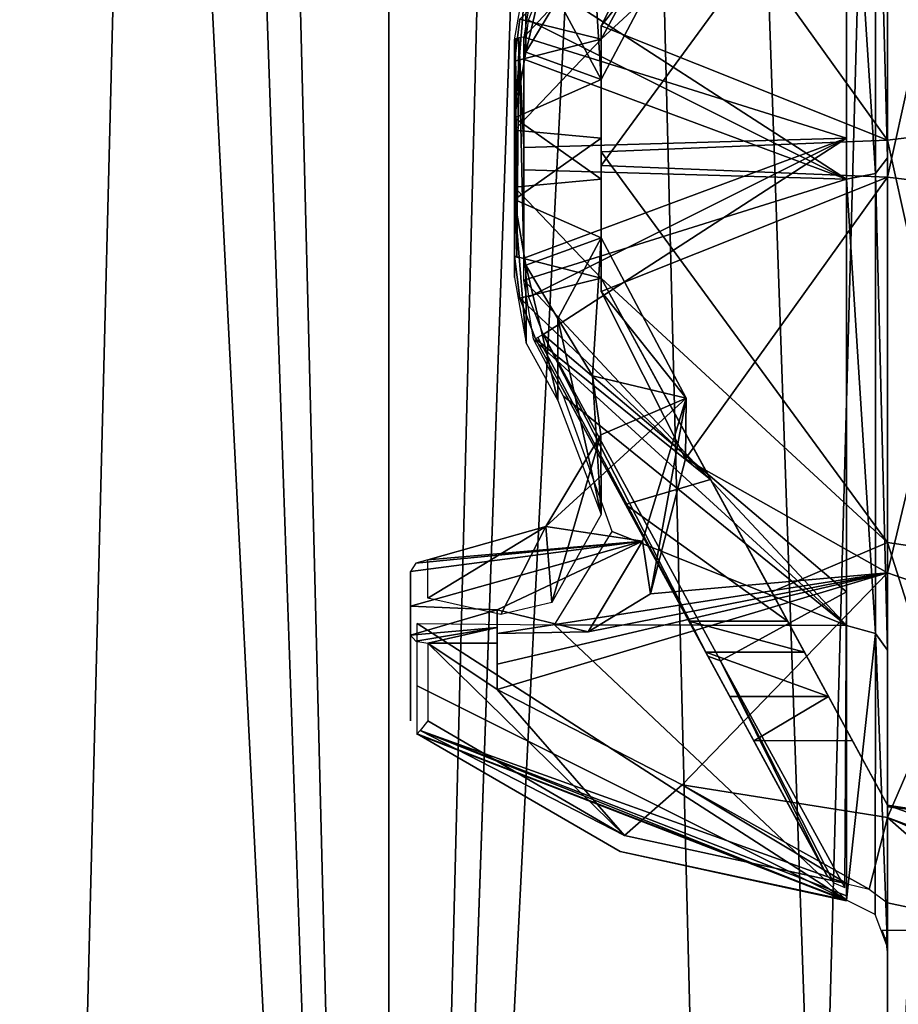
# Model space of a CAD drawing. Header units: millimetres. Extents: x -108 to 112, y -157 to 157.
# Tile 66 of 118: x 97 to 107, y -54 to -43. Entities that reach past the tile are written whole.
import ezdxf

# ---------------------------------------------------------------- set-up
doc = ezdxf.new("R2010")
doc.units = ezdxf.units.MM
doc.header["$LTSCALE"] = 33.374815
for name, color, linetype in [('100', 7, 'CONTINUOUS'), ('102', 7, 'CONTINUOUS'), ('18', 7, 'CONTINUOUS'), ('20', 7, 'CONTINUOUS'), ('30', 7, 'CONTINUOUS'), ('33', 7, 'CONTINUOUS'), ('62', 7, 'CONTINUOUS'), ('65', 7, 'CONTINUOUS'), ('66', 7, 'CONTINUOUS'), ('68', 7, 'CONTINUOUS'), ('70', 7, 'CONTINUOUS'), ('71', 7, 'CONTINUOUS'), ('72', 7, 'CONTINUOUS'), ('74', 7, 'CONTINUOUS'), ('76', 7, 'CONTINUOUS'), ('78', 7, 'CONTINUOUS'), ('79', 7, 'CONTINUOUS'), ('80', 7, 'CONTINUOUS'), ('81', 7, 'CONTINUOUS'), ('82', 7, 'CONTINUOUS'), ('83', 7, 'CONTINUOUS'), ('84', 7, 'CONTINUOUS'), ('85', 7, 'CONTINUOUS'), ('86', 7, 'CONTINUOUS'), ('87', 7, 'CONTINUOUS'), ('88', 7, 'CONTINUOUS'), ('89', 7, 'CONTINUOUS'), ('90', 7, 'CONTINUOUS'), ('91', 7, 'CONTINUOUS'), ('92', 7, 'CONTINUOUS'), ('93', 7, 'CONTINUOUS'), ('94', 7, 'CONTINUOUS'), ('95', 7, 'CONTINUOUS'), ('97', 7, 'CONTINUOUS'), ('98', 7, 'CONTINUOUS'), ('99', 7, 'CONTINUOUS')]:
    doc.layers.add(name, color=color, linetype=linetype)

msp = doc.modelspace()

# ---------------------------------------------------------------- linework, layer by layer
at = {"layer": '100', "linetype": 'CONTINUOUS'}
for points in [[(101.5, -49.662, -3.295), (101.5, -49.263, -3.849), (101.5, -50.446, -3.741), (101.5, -49.662, -3.295)], [(101.5, -50.446, -3.741), (101.5, -49.263, -3.849), (101.5, -49.741, -4.678), (101.5, -50.446, -3.741)], [(101.5, -49.997, -2.7), (101.5, -49.662, -3.295), (101.5, -50.985, -2.7), (101.5, -49.997, -2.7)], [(101.5, -50.985, -2.7), (101.5, -49.662, -3.295), (101.5, -50.446, -3.741), (101.5, -50.985, -2.7)]]:
    msp.add_3dface(points, dxfattribs=at)
at = {"layer": '102', "linetype": 'CONTINUOUS'}
for points in [[(103.97, -52.308, -2.5), (101.7, -50.985, -2.5), (101.611, -51.095, -2.559), (103.97, -52.308, -2.5)], [(101.611, -51.095, -2.559), (101.573, -51.14, -2.7), (106.526, -53.062, -2.699), (101.611, -51.095, -2.559)], [(106.537, -52.863, -2.5), (103.97, -52.308, -2.5), (101.611, -51.095, -2.559), (106.537, -52.863, -2.5)], [(106.537, -52.863, -2.5), (101.611, -51.095, -2.559), (106.529, -53.003, -2.558), (106.537, -52.863, -2.5)], [(106.529, -53.003, -2.558), (101.611, -51.095, -2.559), (106.526, -53.062, -2.699), (106.529, -53.003, -2.558)], [(101.573, -51.14, -2.7), (101.58, -51.133, -2.761), (106.526, -53.062, -2.699), (101.573, -51.14, -2.7)], [(101.58, -51.133, -2.761), (103.917, -52.492, -2.76), (106.526, -53.062, -2.699), (101.58, -51.133, -2.761)], [(103.917, -52.492, -2.76), (106.526, -53.053, -2.761), (106.526, -53.062, -2.699), (103.917, -52.492, -2.76)]]:
    msp.add_3dface(points, dxfattribs=at)
at = {"layer": '18', "linetype": 'CONTINUOUS'}
for points in [[(105.517, -84.783, 27.5), (110.5, 100, 27.5), (101.25, -83, 27.5), (105.517, -84.783, 27.5)], [(101.25, -83, 27.5), (110.5, 100, 27.5), (107.249, 88.976, 27.5), (101.25, -83, 27.5)], [(107.249, -89.024, 27.5), (110.5, 100, 27.5), (105.517, -84.783, 27.5), (107.249, -89.024, 27.5)], [(105.49, 84.756, 27.5), (101.25, -83, 27.5), (107.249, 88.976, 27.5), (105.49, 84.756, 27.5)], [(92, -100, 27.5), (101.25, 83, 27.5), (96.983, 84.783, 27.5), (92, -100, 27.5)], [(101.25, 83, 27.5), (101.25, -83, 27.5), (105.49, 84.756, 27.5), (101.25, 83, 27.5)], [(92, -100, 27.5), (95.251, -88.976, 27.5), (101.25, 83, 27.5), (92, -100, 27.5)], [(95.251, -88.976, 27.5), (97.01, -84.756, 27.5), (101.25, 83, 27.5), (95.251, -88.976, 27.5)], [(97.01, -84.756, 27.5), (101.25, -83, 27.5), (101.25, 83, 27.5), (97.01, -84.756, 27.5)]]:
    msp.add_3dface(points, dxfattribs=at)
at = {"layer": '20', "linetype": 'CONTINUOUS'}
for points in [[(92, 100, -27.5), (101.25, -83, -27.5), (96.983, -84.783, -27.5), (92, 100, -27.5)], [(101.25, -83, -27.5), (92, 100, -27.5), (95.251, 88.976, -27.5), (101.25, -83, -27.5)], [(97.01, 84.756, -27.5), (101.25, -83, -27.5), (95.251, 88.976, -27.5), (97.01, 84.756, -27.5)], [(107.249, 89.024, -27.5), (110.5, -100, -27.5), (105.517, 84.783, -27.5), (107.249, 89.024, -27.5)], [(101.25, 83, -27.5), (101.25, -83, -27.5), (97.01, 84.756, -27.5), (101.25, 83, -27.5)], [(105.517, 84.783, -27.5), (110.5, -100, -27.5), (101.25, 83, -27.5), (105.517, 84.783, -27.5)], [(110.5, -100, -27.5), (107.249, -88.976, -27.5), (101.25, 83, -27.5), (110.5, -100, -27.5)], [(105.49, -84.756, -27.5), (101.25, -83, -27.5), (101.25, 83, -27.5), (105.49, -84.756, -27.5)], [(107.249, -88.976, -27.5), (105.49, -84.756, -27.5), (101.25, 83, -27.5), (107.249, -88.976, -27.5)]]:
    msp.add_3dface(points, dxfattribs=at)
at = {"layer": '30', "linetype": 'CONTINUOUS'}
for points in [[(92, 100, 25.5), (101.25, -83, 25.5), (96.983, -84.783, 25.5), (92, 100, 25.5)], [(101.25, -83, 25.5), (92, 100, 25.5), (95.251, 88.976, 25.5), (101.25, -83, 25.5)], [(97.01, 84.756, 25.5), (101.25, -83, 25.5), (95.251, 88.976, 25.5), (97.01, 84.756, 25.5)], [(107.249, 89.024, 25.5), (110.5, -100, 25.5), (105.517, 84.783, 25.5), (107.249, 89.024, 25.5)], [(101.25, 83, 25.5), (101.25, -83, 25.5), (97.01, 84.756, 25.5), (101.25, 83, 25.5)], [(105.517, 84.783, 25.5), (110.5, -100, 25.5), (101.25, 83, 25.5), (105.517, 84.783, 25.5)], [(110.5, -100, 25.5), (107.249, -88.976, 25.5), (101.25, 83, 25.5), (110.5, -100, 25.5)], [(107.249, -88.976, 25.5), (105.49, -84.756, 25.5), (101.25, 83, 25.5), (107.249, -88.976, 25.5)], [(105.49, -84.756, 25.5), (101.25, -83, 25.5), (101.25, 83, 25.5), (105.49, -84.756, 25.5)]]:
    msp.add_3dface(points, dxfattribs=at)
at = {"layer": '33', "linetype": 'CONTINUOUS'}
for points in [[(105.517, -84.783, -25.5), (110.5, 100, -25.5), (101.25, -83, -25.5), (105.517, -84.783, -25.5)], [(101.25, -83, -25.5), (110.5, 100, -25.5), (107.249, 88.976, -25.5), (101.25, -83, -25.5)], [(107.249, -89.024, -25.5), (110.5, 100, -25.5), (105.517, -84.783, -25.5), (107.249, -89.024, -25.5)], [(105.49, 84.756, -25.5), (101.25, -83, -25.5), (107.249, 88.976, -25.5), (105.49, 84.756, -25.5)], [(92, -100, -25.5), (101.25, 83, -25.5), (96.983, 84.783, -25.5), (92, -100, -25.5)], [(101.25, 83, -25.5), (101.25, -83, -25.5), (105.49, 84.756, -25.5), (101.25, 83, -25.5)], [(92, -100, -25.5), (95.251, -88.976, -25.5), (101.25, 83, -25.5), (92, -100, -25.5)], [(95.251, -88.976, -25.5), (97.01, -84.756, -25.5), (101.25, 83, -25.5), (95.251, -88.976, -25.5)], [(97.01, -84.756, -25.5), (101.25, -83, -25.5), (101.25, 83, -25.5), (97.01, -84.756, -25.5)]]:
    msp.add_3dface(points, dxfattribs=at)
at = {"layer": '62', "linetype": 'CONTINUOUS'}
for points in [[(106.526, -44.737, -8.984), (103.03, -42.473, -7.818), (106.526, -39.502, -7.47), (106.526, -44.737, -8.984)], [(102.862, -42.904, -7.831), (103.03, -42.473, -7.818), (106.526, -44.737, -8.984), (102.862, -42.904, -7.831)], [(102.807, -43.351, -7.88), (102.862, -42.904, -7.831), (106.526, -44.737, -8.984), (102.807, -43.351, -7.88)], [(102.807, -44.628, -7.962), (102.807, -43.351, -7.88), (106.526, -44.737, -8.984), (102.807, -44.628, -7.962)], [(102.807, -45.901, -7.839), (102.807, -44.628, -7.962), (106.526, -44.737, -8.984), (102.807, -45.901, -7.839)], [(106.526, -49.885, -7.196), (102.807, -45.901, -7.839), (106.526, -44.737, -8.984), (106.526, -49.885, -7.196)], [(102.92, -46.582, -7.747), (102.807, -45.901, -7.839), (106.526, -49.885, -7.196), (102.92, -46.582, -7.747)], [(103.267, -47.238, -7.718), (102.92, -46.582, -7.747), (106.526, -49.885, -7.196), (103.267, -47.238, -7.718)], [(103.828, -48.801, -7.241), (103.267, -47.238, -7.718), (106.526, -49.885, -7.196), (103.828, -48.801, -7.241)], [(103.162, -49.877, -6.112), (103.828, -48.801, -7.241), (106.526, -49.885, -7.196), (103.162, -49.877, -6.112)], [(101.58, -49.86, -4.784), (103.162, -49.877, -6.112), (106.526, -53.053, -2.761), (101.58, -49.86, -4.784)], [(101.58, -50.581, -3.826), (101.58, -49.86, -4.784), (106.526, -53.053, -2.761), (101.58, -50.581, -3.826)], [(106.526, -53.053, -2.761), (103.162, -49.877, -6.112), (106.526, -49.885, -7.196), (106.526, -53.053, -2.761)], [(101.58, -51.133, -2.761), (101.58, -50.581, -3.826), (106.526, -53.053, -2.761), (101.58, -51.133, -2.761)], [(103.917, -52.492, -2.76), (101.58, -51.133, -2.761), (106.526, -53.053, -2.761), (103.917, -52.492, -2.76)]]:
    msp.add_3dface(points, dxfattribs=at)
at = {"layer": '65', "linetype": 'CONTINUOUS'}
for points in [[(103.7, -43.123, -5.967), (104.961, -40.8, -4.883), (102.76, -42.891, -5.909), (103.7, -43.123, -5.967)], [(102.7, -43.377, -6.02), (103.7, -43.123, -5.967), (102.76, -42.891, -5.909), (102.7, -43.377, -6.02)], [(103.7, -44.264, -6.119), (103.7, -43.123, -5.967), (102.7, -44.171, -6.115), (103.7, -44.264, -6.119)], [(102.7, -44.171, -6.115), (103.7, -43.123, -5.967), (102.7, -43.377, -6.02), (102.7, -44.171, -6.115)], [(102.7, -44.97, -6.106), (103.7, -44.264, -6.119), (102.7, -44.171, -6.115), (102.7, -44.97, -6.106)], [(103.7, -45.414, -6.055), (103.7, -44.264, -6.119), (102.7, -44.97, -6.106), (103.7, -45.414, -6.055)], [(102.83, -45.728, -5.999), (103.7, -45.414, -6.055), (102.7, -44.97, -6.106), (102.83, -45.728, -5.999)], [(103.2, -46.344, -5.84), (103.7, -45.414, -6.055), (102.83, -45.728, -5.999), (103.2, -46.344, -5.84)], [(103.601, -47.007, -5.587), (103.7, -45.414, -6.055), (103.2, -46.344, -5.84), (103.601, -47.007, -5.587)], [(104.681, -47.264, -5.465), (103.7, -45.414, -6.055), (103.601, -47.007, -5.587), (104.681, -47.264, -5.465)], [(103.695, -47.684, -5.231), (104.681, -47.264, -5.465), (103.601, -47.007, -5.587), (103.695, -47.684, -5.231)], [(104.174, -48.912, -4.247), (104.681, -47.264, -5.465), (103.063, -48.741, -4.418), (104.174, -48.912, -4.247)], [(103.063, -48.741, -4.418), (104.681, -47.264, -5.465), (103.695, -47.684, -5.231), (103.063, -48.741, -4.418)], [(101.7, -49.126, -4.013), (104.174, -48.912, -4.247), (103.063, -48.741, -4.418), (101.7, -49.126, -4.013)], [(102.5, -49.703, -3.229), (104.174, -48.912, -4.247), (101.5, -49.662, -3.295), (102.5, -49.703, -3.229)], [(101.5, -49.662, -3.295), (104.174, -48.912, -4.247), (101.5, -49.263, -3.849), (101.5, -49.662, -3.295)], [(101.5, -49.263, -3.849), (104.174, -48.912, -4.247), (101.562, -49.165, -3.968), (101.5, -49.263, -3.849)], [(101.562, -49.165, -3.968), (104.174, -48.912, -4.247), (101.7, -49.126, -4.013), (101.562, -49.165, -3.968)], [(101.5, -49.997, -2.7), (102.5, -49.703, -3.229), (101.5, -49.662, -3.295), (101.5, -49.997, -2.7)], [(102.5, -49.909, -2.871), (102.5, -49.703, -3.229), (101.5, -49.997, -2.7), (102.5, -49.909, -2.871)], [(101.561, -50.065, -2.556), (102.5, -49.909, -2.871), (101.5, -49.997, -2.7), (101.561, -50.065, -2.556)], [(101.7, -50.09, -2.5), (102.5, -49.909, -2.871), (101.561, -50.065, -2.556), (101.7, -50.09, -2.5)], [(102.5, -50.09, -2.5), (102.5, -49.909, -2.871), (101.7, -50.09, -2.5), (102.5, -50.09, -2.5)]]:
    msp.add_3dface(points, dxfattribs=at)
at = {"layer": '66', "linetype": 'CONTINUOUS'}
for points in [[(104.961, -40.8, -4.883), (103.7, -43.123, -5.967), (105.665, -39.502, -6.102), (104.961, -40.8, -4.883)], [(105.665, -39.502, -6.102), (103.7, -43.123, -5.967), (103.7, -43.123, -7.156), (105.665, -39.502, -6.102)]]:
    msp.add_3dface(points, dxfattribs=at)
at = {"layer": '68', "linetype": 'CONTINUOUS'}
for points in [[(102.5, -50.09, -2.5), (101.7, -50.09, -2.5), (102.5, -50.624, -2.5), (102.5, -50.09, -2.5)], [(102.5, -50.624, -2.5), (101.7, -50.09, -2.5), (103.97, -52.308, -2.5), (102.5, -50.624, -2.5)], [(103.97, -52.308, -2.5), (101.7, -50.09, -2.5), (101.7, -50.985, -2.5), (103.97, -52.308, -2.5)], [(104.632, -51.721, -2.5), (102.5, -50.624, -2.5), (103.97, -52.308, -2.5), (104.632, -51.721, -2.5)], [(106.537, -52.863, -2.5), (104.632, -51.721, -2.5), (103.97, -52.308, -2.5), (106.537, -52.863, -2.5)], [(107, -52.099, -2.5), (104.632, -51.721, -2.5), (106.787, -52.927, -2.5), (107, -52.099, -2.5)], [(106.787, -52.927, -2.5), (104.632, -51.721, -2.5), (106.537, -52.863, -2.5), (106.787, -52.927, -2.5)], [(107, -53.082, -2.5), (107, -52.099, -2.5), (106.787, -52.927, -2.5), (107, -53.082, -2.5)], [(107, -52.099, -2.5), (108.057, -52.558, -2.5), (107.942, -52.449, -2.5), (107, -52.099, -2.5)], [(108.057, -52.558, -2.5), (107, -52.099, -2.5), (108.478, -53.4, -2.5), (108.057, -52.558, -2.5)], [(108.478, -53.4, -2.5), (107, -52.099, -2.5), (107, -53.082, -2.5), (108.478, -53.4, -2.5)], [(108.478, -53.4, -2.5), (107, -53.082, -2.5), (107, -53.4, -2.5), (108.478, -53.4, -2.5)]]:
    msp.add_3dface(points, dxfattribs=at)
at = {"layer": '70', "linetype": 'CONTINUOUS'}
for points in [[(106.526, -39.502, -7.47), (106.863, -39.299, -7.519), (106.863, -44.671, -9.141), (106.526, -39.502, -7.47)], [(107, -41.452, -8.983), (107, -44.49, -9.487), (106.863, -39.299, -7.519), (107, -41.452, -8.983)], [(106.863, -39.299, -7.519), (107, -44.49, -9.487), (106.863, -44.671, -9.141), (106.863, -39.299, -7.519)], [(106.526, -44.737, -8.984), (106.526, -39.502, -7.47), (106.863, -44.671, -9.141), (106.526, -44.737, -8.984)], [(107, -44.49, -9.487), (107, -50.169, -7.605), (106.863, -44.671, -9.141), (107, -44.49, -9.487)], [(106.526, -44.737, -8.984), (106.863, -44.671, -9.141), (106.863, -49.978, -7.32), (106.526, -44.737, -8.984)], [(106.526, -49.885, -7.196), (106.526, -44.737, -8.984), (106.863, -49.978, -7.32), (106.526, -49.885, -7.196)], [(106.863, -44.671, -9.141), (107, -50.169, -7.605), (106.863, -49.978, -7.32), (106.863, -44.671, -9.141)], [(106.526, -53.053, -2.761), (106.526, -49.885, -7.196), (106.863, -49.978, -7.32), (106.526, -53.053, -2.761)], [(106.526, -53.053, -2.761), (106.863, -49.978, -7.32), (106.858, -53.217, -2.742), (106.526, -53.053, -2.761)], [(106.863, -49.978, -7.32), (107, -53.595, -2.7), (106.858, -53.217, -2.742), (106.863, -49.978, -7.32)], [(107, -50.169, -7.605), (107, -53.595, -2.7), (106.863, -49.978, -7.32), (107, -50.169, -7.605)]]:
    msp.add_3dface(points, dxfattribs=at)
at = {"layer": '71', "linetype": 'CONTINUOUS'}
for points in [[(107, -58.25, 11.2), (107, -30.75, 11.2), (107, -44.604, 9.486), (107, -58.25, 11.2)], [(107, -30.75, -11.2), (107, -58.25, -11.2), (107, -44.49, -9.487), (107, -30.75, -11.2)], [(107, -41.452, -8.983), (107, -30.75, -11.2), (107, -44.49, -9.487), (107, -41.452, -8.983)], [(107, -44.604, 9.486), (107, -30.75, 11.2), (107, -38.889, 7.648), (107, -44.604, 9.486)], [(107, -44.49, -9.487), (107, -58.25, -11.2), (107, -50.169, -7.605), (107, -44.49, -9.487)], [(107, -50.277, 7.524), (107, -58.25, 11.2), (107, -44.604, 9.486), (107, -50.277, 7.524)], [(107, -50.169, -7.605), (107, -58.25, -11.2), (107, -53.595, -2.7), (107, -50.169, -7.605)], [(107, -57.711, 1.824), (107, -58.25, 11.2), (107, -50.277, 7.524), (107, -57.711, 1.824)], [(107, -56.65), (107, -57.711, 1.824), (107, -50.277, 7.524), (107, -56.65)], [(107, -53.652, 2.5), (107, -56.65), (107, -50.277, 7.524), (107, -53.652, 2.5)], [(107, -53.082, -2.5), (107, -53.334, -2.56), (107, -53.4, -2.5), (107, -53.082, -2.5)], [(107, -53.334, -2.56), (107, -53.595, -2.7), (107, -53.4, -2.5), (107, -53.334, -2.56)], [(107, -53.4, -2.5), (107, -53.595, -2.7), (107, -53.4, 2.5), (107, -53.4, -2.5)], [(107, -53.4, 2.5), (107, -53.595, -2.7), (107, -53.652, 2.5), (107, -53.4, 2.5)], [(107, -53.595, -2.7), (107, -58.25, -11.2), (107, -53.652, 2.5), (107, -53.595, -2.7)], [(107, -58.25, -11.2), (107, -56.65), (107, -53.652, 2.5), (107, -58.25, -11.2)]]:
    msp.add_3dface(points, dxfattribs=at)
at = {"layer": '72', "linetype": 'CONTINUOUS'}
for points in [[(107, -30.75, 11.2), (107, -58.25, 11.2), (108.5, -30.75, 11.2), (107, -30.75, 11.2)], [(108.5, -30.75, 11.2), (107, -58.25, 11.2), (108.5, -58.25, 11.2), (108.5, -30.75, 11.2)]]:
    msp.add_3dface(points, dxfattribs=at)
at = {"layer": '74', "linetype": 'CONTINUOUS'}
for points in [[(107, -58.25, -11.2), (107, -30.75, -11.2), (108.5, -58.25, -11.2), (107, -58.25, -11.2)], [(107, -30.75, -11.2), (108.5, -30.75, -11.2), (108.5, -58.25, -11.2), (107, -30.75, -11.2)]]:
    msp.add_3dface(points, dxfattribs=at)
at = {"layer": '76', "linetype": 'CONTINUOUS'}
for points in [[(106.937, -53.4, 2.5), (107, -53.4, 2.5), (106.984, -53.522, 2.5), (106.937, -53.4, 2.5)], [(107, -53.4, 2.5), (107, -53.652, 2.5), (106.984, -53.522, 2.5), (107, -53.4, 2.5)]]:
    msp.add_3dface(points, dxfattribs=at)
at = {"layer": '78', "linetype": 'CONTINUOUS'}
for points in [[(105.183, -50.705, 2.5), (106.321, -50.705, 2.5), (105.459, -51.214, 2.5), (105.183, -50.705, 2.5)], [(106.321, -50.705, 2.5), (106.597, -51.214, 2.5), (105.459, -51.214, 2.5), (106.321, -50.705, 2.5)]]:
    msp.add_3dface(points, dxfattribs=at)
at = {"layer": '79', "linetype": 'CONTINUOUS'}
for points in [[(107, -39.724, 6.418), (107, -44.288, 7.997), (104.671, -41.038, 6.826), (107, -39.724, 6.418)], [(104.671, -41.038, 6.826), (107, -44.288, 7.997), (103.7, -42.968, 7.125), (104.671, -41.038, 6.826)], [(103.7, -42.968, 7.125), (107, -44.288, 7.997), (103.7, -44.421, 7.287), (103.7, -42.968, 7.125)], [(107, -44.288, 7.997), (107, -48.929, 6.662), (103.7, -44.421, 7.287), (107, -44.288, 7.997)], [(103.7, -44.421, 7.287), (107, -48.929, 6.662), (103.7, -45.877, 7.156), (103.7, -44.421, 7.287)], [(103.7, -45.877, 7.156), (107, -48.929, 6.662), (105.665, -49.498, 6.102), (103.7, -45.877, 7.156)], [(107, -48.929, 6.662), (107, -51.956, 2.899), (105.665, -49.498, 6.102), (107, -48.929, 6.662)]]:
    msp.add_3dface(points, dxfattribs=at)
at = {"layer": '80', "linetype": 'CONTINUOUS'}
for points in [[(108.061, -39.355, 6.69), (108.061, -44.158, 8.432), (107, -39.724, 6.418), (108.061, -39.355, 6.69)], [(107, -39.724, 6.418), (108.061, -44.158, 8.432), (107, -44.288, 7.997), (107, -39.724, 6.418)], [(108.061, -44.158, 8.432), (108.061, -49.087, 7.084), (107, -44.288, 7.997), (108.061, -44.158, 8.432)], [(107, -44.288, 7.997), (108.061, -49.087, 7.084), (107, -48.929, 6.662), (107, -44.288, 7.997)], [(108.061, -49.087, 7.084), (108.089, -52.346, 3.187), (107, -48.929, 6.662), (108.061, -49.087, 7.084)], [(107, -48.929, 6.662), (108.089, -52.346, 3.187), (107, -51.956, 2.899), (107, -48.929, 6.662)], [(108.089, -52.346, 3.187), (107.494, -52.035, 2.929), (107, -51.956, 2.899), (108.089, -52.346, 3.187)], [(107, -51.956, 2.899), (107.494, -52.035, 2.929), (107, -51.975, 2.851), (107, -51.956, 2.899)], [(107.494, -52.035, 2.929), (107.255, -51.991, 2.87), (107, -51.975, 2.851), (107.494, -52.035, 2.929)]]:
    msp.add_3dface(points, dxfattribs=at)
at = {"layer": '81', "linetype": 'CONTINUOUS'}
for points in [[(107, -40.071, -6.662), (107, -44.712, -7.997), (108.061, -39.913, -7.084), (107, -40.071, -6.662)], [(108.061, -39.913, -7.084), (107, -44.712, -7.997), (108.061, -44.842, -8.432), (108.061, -39.913, -7.084)], [(107, -44.712, -7.997), (107, -49.276, -6.418), (108.061, -44.842, -8.432), (107, -44.712, -7.997)], [(108.061, -44.842, -8.432), (107, -49.276, -6.418), (108.061, -49.645, -6.69), (108.061, -44.842, -8.432)], [(107, -49.276, -6.418), (107, -52.099, -2.5), (108.061, -49.645, -6.69), (107, -49.276, -6.418)], [(108.061, -49.645, -6.69), (107, -52.099, -2.5), (107.942, -52.449, -2.5), (108.061, -49.645, -6.69)]]:
    msp.add_3dface(points, dxfattribs=at)
at = {"layer": '82', "linetype": 'CONTINUOUS'}
for points in [[(105.665, -39.502, -6.102), (103.7, -43.123, -7.156), (107, -40.071, -6.662), (105.665, -39.502, -6.102)], [(103.7, -43.123, -7.156), (103.7, -44.579, -7.287), (107, -40.071, -6.662), (103.7, -43.123, -7.156)], [(107, -40.071, -6.662), (103.7, -44.579, -7.287), (107, -44.712, -7.997), (107, -40.071, -6.662)], [(103.7, -44.579, -7.287), (103.7, -46.032, -7.125), (107, -44.712, -7.997), (103.7, -44.579, -7.287)], [(103.7, -46.032, -7.125), (104.671, -47.962, -6.826), (107, -44.712, -7.997), (103.7, -46.032, -7.125)], [(107, -44.712, -7.997), (104.671, -47.962, -6.826), (107, -49.276, -6.418), (107, -44.712, -7.997)], [(104.671, -47.962, -6.826), (104.268, -49.521, -5.597), (107, -49.276, -6.418), (104.671, -47.962, -6.826)], [(102.5, -50.624, -2.5), (104.632, -51.721, -2.5), (107, -49.276, -6.418), (102.5, -50.624, -2.5)], [(102.5, -50.332, -3.12), (102.5, -50.624, -2.5), (107, -49.276, -6.418), (102.5, -50.332, -3.12)], [(102.5, -49.978, -3.706), (102.5, -50.332, -3.12), (107, -49.276, -6.418), (102.5, -49.978, -3.706)], [(103.548, -49.956, -4.723), (102.5, -49.978, -3.706), (107, -49.276, -6.418), (103.548, -49.956, -4.723)], [(104.268, -49.521, -5.597), (103.548, -49.956, -4.723), (107, -49.276, -6.418), (104.268, -49.521, -5.597)], [(104.632, -51.721, -2.5), (107, -52.099, -2.5), (107, -49.276, -6.418), (104.632, -51.721, -2.5)]]:
    msp.add_3dface(points, dxfattribs=at)
at = {"layer": '83', "linetype": 'CONTINUOUS'}
for points in [[(104.671, -41.038, 6.826), (103.7, -42.968, 7.125), (104.681, -41.736, 5.465), (104.671, -41.038, 6.826)], [(104.681, -41.736, 5.465), (103.7, -42.968, 7.125), (103.7, -43.586, 6.055), (104.681, -41.736, 5.465)]]:
    msp.add_3dface(points, dxfattribs=at)
at = {"layer": '84', "linetype": 'CONTINUOUS'}
for points in [[(103.7, -45.414, -6.055), (104.681, -47.264, -5.465), (103.7, -46.032, -7.125), (103.7, -45.414, -6.055)], [(104.681, -47.264, -5.465), (104.671, -47.962, -6.826), (103.7, -46.032, -7.125), (104.681, -47.264, -5.465)], [(104.681, -47.264, -5.465), (104.174, -48.912, -4.247), (104.268, -49.521, -5.597), (104.681, -47.264, -5.465)], [(104.681, -47.264, -5.465), (104.268, -49.521, -5.597), (104.671, -47.962, -6.826), (104.681, -47.264, -5.465)], [(104.174, -48.912, -4.247), (102.5, -49.703, -3.229), (103.548, -49.956, -4.723), (104.174, -48.912, -4.247)], [(104.174, -48.912, -4.247), (103.548, -49.956, -4.723), (104.268, -49.521, -5.597), (104.174, -48.912, -4.247)], [(102.5, -49.703, -3.229), (102.5, -49.978, -3.706), (103.548, -49.956, -4.723), (102.5, -49.703, -3.229)]]:
    msp.add_3dface(points, dxfattribs=at)
at = {"layer": '85', "linetype": 'CONTINUOUS'}
for points in [[(104.681, -41.736, 5.465), (103.7, -43.586, 6.055), (103.601, -41.993, 5.587), (104.681, -41.736, 5.465)], [(103.601, -41.993, 5.587), (103.7, -43.586, 6.055), (103.2, -42.656, 5.84), (103.601, -41.993, 5.587)], [(103.2, -42.656, 5.84), (103.7, -43.586, 6.055), (102.83, -43.272, 5.999), (103.2, -42.656, 5.84)], [(102.83, -43.272, 5.999), (103.7, -43.586, 6.055), (102.7, -44.03, 6.106), (102.83, -43.272, 5.999)], [(103.7, -43.586, 6.055), (103.7, -44.736, 6.119), (102.7, -44.03, 6.106), (103.7, -43.586, 6.055)], [(102.7, -44.03, 6.106), (103.7, -44.736, 6.119), (102.7, -44.829, 6.115), (102.7, -44.03, 6.106)], [(103.7, -44.736, 6.119), (103.7, -45.877, 5.967), (102.7, -44.829, 6.115), (103.7, -44.736, 6.119)], [(102.7, -44.829, 6.115), (103.7, -45.877, 5.967), (102.7, -45.623, 6.02), (102.7, -44.829, 6.115)], [(102.7, -45.623, 6.02), (103.7, -45.877, 5.967), (102.76, -46.109, 5.909), (102.7, -45.623, 6.02)], [(103.7, -45.877, 5.967), (104.961, -48.2, 4.883), (102.76, -46.109, 5.909), (103.7, -45.877, 5.967)], [(102.76, -46.109, 5.909), (104.961, -48.2, 4.883), (102.942, -46.578, 5.761), (102.76, -46.109, 5.909)], [(102.942, -46.578, 5.761), (104.961, -48.2, 4.883), (103.98, -48.489, 4.648), (102.942, -46.578, 5.761)], [(104.961, -48.2, 4.883), (105.848, -49.834, 3.009), (103.98, -48.489, 4.648), (104.961, -48.2, 4.883)], [(103.98, -48.489, 4.648), (105.848, -49.834, 3.009), (104.71, -49.834, 3.009), (103.98, -48.489, 4.648)]]:
    msp.add_3dface(points, dxfattribs=at)
at = {"layer": '86', "linetype": 'CONTINUOUS'}
for points in [[(104.71, -49.834, 3.009), (105.848, -49.834, 3.009), (106.043, -50.193, 2.64), (104.71, -49.834, 3.009)], [(104.905, -50.193, 2.64), (104.71, -49.834, 3.009), (106.043, -50.193, 2.64), (104.905, -50.193, 2.64)], [(105.183, -50.705, 2.5), (104.905, -50.193, 2.64), (106.321, -50.705, 2.5), (105.183, -50.705, 2.5)], [(106.321, -50.705, 2.5), (104.905, -50.193, 2.64), (106.043, -50.193, 2.64), (106.321, -50.705, 2.5)]]:
    msp.add_3dface(points, dxfattribs=at)
at = {"layer": '87', "linetype": 'CONTINUOUS'}
for points in [[(103.7, -45.877, 7.156), (105.665, -49.498, 6.102), (103.7, -45.877, 5.967), (103.7, -45.877, 7.156)], [(105.665, -49.498, 6.102), (104.961, -48.2, 4.883), (103.7, -45.877, 5.967), (105.665, -49.498, 6.102)], [(105.665, -49.498, 6.102), (105.848, -49.834, 3.009), (104.961, -48.2, 4.883), (105.665, -49.498, 6.102)], [(105.665, -49.498, 6.102), (107, -51.956, 2.899), (105.848, -49.834, 3.009), (105.665, -49.498, 6.102)], [(105.848, -49.834, 3.009), (107, -51.956, 2.899), (106.043, -50.193, 2.64), (105.848, -49.834, 3.009)], [(107, -51.956, 2.899), (106.321, -50.705, 2.5), (106.043, -50.193, 2.64), (107, -51.956, 2.899)], [(106.321, -50.705, 2.5), (107, -51.956, 2.899), (106.597, -51.214, 2.5), (106.321, -50.705, 2.5)], [(106.597, -51.214, 2.5), (107, -51.956, 2.899), (106.82, -51.624, 2.587), (106.597, -51.214, 2.5)], [(106.82, -51.624, 2.587), (107, -51.956, 2.899), (107, -51.956, 2.83), (106.82, -51.624, 2.587)]]:
    msp.add_3dface(points, dxfattribs=at)
at = {"layer": '88', "linetype": 'CONTINUOUS'}
for points in [[(102.942, -46.578, 5.761), (103.98, -48.489, 4.648), (102.942, -46.578, 7.645), (102.942, -46.578, 5.761)], [(103.98, -48.489, 4.648), (104.71, -49.834, 3.009), (102.942, -46.578, 7.645), (103.98, -48.489, 4.648)], [(104.71, -49.834, 3.009), (104.905, -50.193, 2.64), (102.942, -46.578, 7.645), (104.71, -49.834, 3.009)], [(102.942, -46.578, 7.645), (104.905, -50.193, 2.64), (104.93, -50.239, 6.481), (102.942, -46.578, 7.645)], [(104.905, -50.193, 2.64), (105.183, -50.705, 2.5), (104.93, -50.239, 6.481), (104.905, -50.193, 2.64)], [(105.183, -50.705, 2.5), (105.459, -51.214, 2.5), (104.93, -50.239, 6.481), (105.183, -50.705, 2.5)], [(104.93, -50.239, 6.481), (105.459, -51.214, 2.5), (105.714, -51.683, 2.616), (104.93, -50.239, 6.481)], [(106.298, -52.76, 3.242), (104.93, -50.239, 6.481), (106.073, -52.345, 3.186), (106.298, -52.76, 3.242)], [(106.073, -52.345, 3.186), (104.93, -50.239, 6.481), (105.905, -52.035, 2.929), (106.073, -52.345, 3.186)], [(105.905, -52.035, 2.929), (104.93, -50.239, 6.481), (105.714, -51.683, 2.616), (105.905, -52.035, 2.929)]]:
    msp.add_3dface(points, dxfattribs=at)
at = {"layer": '89', "linetype": 'CONTINUOUS'}
for points in [[(102.7, -45.623, 6.02), (102.76, -46.109, 5.909), (102.7, -45.623, 7.705), (102.7, -45.623, 6.02)], [(102.7, -45.623, 7.705), (102.76, -46.109, 5.909), (102.761, -46.112, 7.657), (102.7, -45.623, 7.705)], [(102.76, -46.109, 5.909), (102.942, -46.578, 5.761), (102.761, -46.112, 7.657), (102.76, -46.109, 5.909)], [(102.942, -46.578, 5.761), (102.942, -46.578, 7.645), (102.761, -46.112, 7.657), (102.942, -46.578, 5.761)]]:
    msp.add_3dface(points, dxfattribs=at)
at = {"layer": '90', "linetype": 'CONTINUOUS'}
for points in [[(102.7, -43.13, 7.665), (102.7, -44.03, 6.106), (102.7, -44.375, 7.785), (102.7, -43.13, 7.665)], [(102.7, -44.03, 6.106), (102.7, -44.829, 6.115), (102.7, -44.375, 7.785), (102.7, -44.03, 6.106)], [(102.7, -44.829, 6.115), (102.7, -45.623, 6.02), (102.7, -44.375, 7.785), (102.7, -44.829, 6.115)], [(102.7, -45.623, 6.02), (102.7, -45.623, 7.705), (102.7, -44.375, 7.785), (102.7, -45.623, 6.02)]]:
    msp.add_3dface(points, dxfattribs=at)
at = {"layer": '91', "linetype": 'CONTINUOUS'}
for points in [[(102.7, -43.13, 7.665), (102.729, -45.638, 7.807), (102.713, -43.117, 7.736), (102.7, -43.13, 7.665)], [(102.7, -43.13, 7.665), (102.7, -44.375, 7.785), (102.729, -45.638, 7.807), (102.7, -43.13, 7.665)], [(102.713, -43.117, 7.736), (102.729, -45.638, 7.807), (102.751, -43.106, 7.796), (102.713, -43.117, 7.736)], [(102.729, -45.638, 7.807), (102.807, -45.649, 7.88), (102.751, -43.106, 7.796), (102.729, -45.638, 7.807)], [(102.807, -43.099, 7.839), (102.751, -43.106, 7.796), (102.807, -44.372, 7.962), (102.807, -43.099, 7.839)], [(102.751, -43.106, 7.796), (102.807, -45.649, 7.88), (102.807, -44.372, 7.962), (102.751, -43.106, 7.796)], [(102.7, -44.375, 7.785), (102.7, -45.623, 7.705), (102.729, -45.638, 7.807), (102.7, -44.375, 7.785)]]:
    msp.add_3dface(points, dxfattribs=at)
at = {"layer": '92', "linetype": 'CONTINUOUS'}
for points in [[(102.92, -42.418, 7.747), (102.807, -43.099, 7.839), (106.526, -39.115, 7.196), (102.92, -42.418, 7.747)], [(106.526, -39.115, 7.196), (102.807, -43.099, 7.839), (106.526, -44.263, 8.984), (106.526, -39.115, 7.196)], [(102.807, -43.099, 7.839), (102.807, -44.372, 7.962), (106.526, -44.263, 8.984), (102.807, -43.099, 7.839)], [(102.807, -44.372, 7.962), (102.807, -45.649, 7.88), (106.526, -44.263, 8.984), (102.807, -44.372, 7.962)], [(102.807, -45.649, 7.88), (102.862, -46.096, 7.831), (106.526, -44.263, 8.984), (102.807, -45.649, 7.88)], [(102.862, -46.096, 7.831), (103.03, -46.527, 7.818), (106.526, -44.263, 8.984), (102.862, -46.096, 7.831)], [(106.526, -44.263, 8.984), (103.03, -46.527, 7.818), (106.526, -49.498, 7.47), (106.526, -44.263, 8.984)], [(103.03, -46.527, 7.818), (105.074, -50.293, 6.613), (106.526, -49.498, 7.47), (103.03, -46.527, 7.818)], [(105.074, -50.293, 6.613), (106.51, -52.907, 3.175), (106.526, -49.498, 7.47), (105.074, -50.293, 6.613)]]:
    msp.add_3dface(points, dxfattribs=at)
at = {"layer": '93', "linetype": 'CONTINUOUS'}
for points in [[(102.968, -46.562, 7.749), (104.93, -50.239, 6.481), (103.03, -46.527, 7.818), (102.968, -46.562, 7.749)], [(104.93, -50.239, 6.481), (105.074, -50.293, 6.613), (103.03, -46.527, 7.818), (104.93, -50.239, 6.481)], [(102.942, -46.578, 7.645), (104.93, -50.239, 6.481), (102.968, -46.562, 7.749), (102.942, -46.578, 7.645)], [(104.93, -50.239, 6.481), (106.298, -52.76, 3.242), (105.074, -50.293, 6.613), (104.93, -50.239, 6.481)], [(105.074, -50.293, 6.613), (106.298, -52.76, 3.242), (106.382, -52.854, 3.222), (105.074, -50.293, 6.613)], [(106.51, -52.907, 3.175), (105.074, -50.293, 6.613), (106.382, -52.854, 3.222), (106.51, -52.907, 3.175)]]:
    msp.add_3dface(points, dxfattribs=at)
at = {"layer": '94', "linetype": 'CONTINUOUS'}
for points in [[(103.2, -42.656, 5.84), (102.83, -43.272, 5.999), (103.2, -41.709, 7.481), (103.2, -42.656, 5.84)], [(103.2, -41.709, 7.481), (102.83, -43.272, 5.999), (102.835, -42.37, 7.536), (103.2, -41.709, 7.481)], [(102.83, -43.272, 5.999), (102.7, -44.03, 6.106), (102.835, -42.37, 7.536), (102.83, -43.272, 5.999)], [(102.7, -44.03, 6.106), (102.7, -43.13, 7.665), (102.835, -42.37, 7.536), (102.7, -44.03, 6.106)]]:
    msp.add_3dface(points, dxfattribs=at)
at = {"layer": '95', "linetype": 'CONTINUOUS'}
for points in [[(103.601, -47.007, -5.587), (103.2, -46.344, -5.84), (103.7, -48.606, -7.14), (103.601, -47.007, -5.587)], [(103.7, -48.606, -7.14), (103.2, -46.344, -5.84), (103.2, -47.291, -7.481), (103.7, -48.606, -7.14)], [(103.695, -47.684, -5.231), (103.601, -47.007, -5.587), (103.7, -48.606, -7.14), (103.695, -47.684, -5.231)], [(103.063, -48.741, -4.418), (103.695, -47.684, -5.231), (103.132, -49.621, -6.078), (103.063, -48.741, -4.418)], [(103.132, -49.621, -6.078), (103.695, -47.684, -5.231), (103.7, -48.606, -7.14), (103.132, -49.621, -6.078)], [(101.7, -49.126, -4.013), (103.063, -48.741, -4.418), (101.7, -49.568, -4.778), (101.7, -49.126, -4.013)], [(101.7, -49.568, -4.778), (103.063, -48.741, -4.418), (102.542, -49.756, -5.476), (101.7, -49.568, -4.778)], [(102.542, -49.756, -5.476), (103.063, -48.741, -4.418), (103.132, -49.621, -6.078), (102.542, -49.756, -5.476)]]:
    msp.add_3dface(points, dxfattribs=at)
at = {"layer": '97', "linetype": 'CONTINUOUS'}
for points in [[(102.83, -45.728, -5.999), (102.7, -44.97, -6.106), (102.835, -46.63, -7.536), (102.83, -45.728, -5.999)], [(102.835, -46.63, -7.536), (102.7, -44.97, -6.106), (102.7, -45.87, -7.665), (102.835, -46.63, -7.536)], [(103.2, -46.344, -5.84), (102.83, -45.728, -5.999), (103.2, -47.291, -7.481), (103.2, -46.344, -5.84)], [(103.2, -47.291, -7.481), (102.83, -45.728, -5.999), (102.835, -46.63, -7.536), (103.2, -47.291, -7.481)]]:
    msp.add_3dface(points, dxfattribs=at)
at = {"layer": '98', "linetype": 'CONTINUOUS'}
for points in [[(102.7, -44.171, -6.115), (102.7, -43.377, -6.02), (102.7, -44.625, -7.785), (102.7, -44.171, -6.115)], [(102.7, -44.625, -7.785), (102.7, -43.377, -6.02), (102.7, -43.377, -7.705), (102.7, -44.625, -7.785)], [(102.7, -44.97, -6.106), (102.7, -44.171, -6.115), (102.7, -44.625, -7.785), (102.7, -44.97, -6.106)], [(102.7, -45.87, -7.665), (102.7, -44.97, -6.106), (102.7, -44.625, -7.785), (102.7, -45.87, -7.665)]]:
    msp.add_3dface(points, dxfattribs=at)
at = {"layer": '99', "linetype": 'CONTINUOUS'}
for points in [[(102.7, -43.377, -7.705), (102.76, -42.891, -5.909), (102.761, -42.888, -7.657), (102.7, -43.377, -7.705)], [(102.7, -43.377, -6.02), (102.76, -42.891, -5.909), (102.7, -43.377, -7.705), (102.7, -43.377, -6.02)]]:
    msp.add_3dface(points, dxfattribs=at)

doc.saveas('drawing.dxf')
